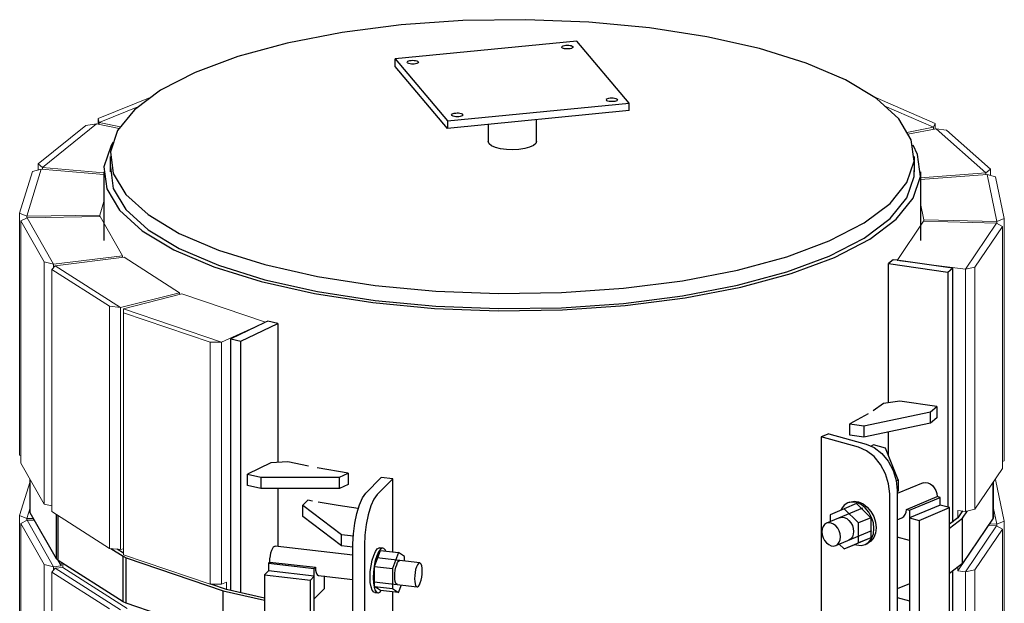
# Model space of a CAD drawing. Header units: millimetres. Extents: x -234509 to -203707, y -19731 to 120094.
# Tile 16 of 72: x -211803 to -210578, y -14974 to -14248. Entities that reach past the tile are written whole.
import ezdxf

# ---------------------------------------------------------------- set-up
doc = ezdxf.new("R2010")
doc.units = ezdxf.units.MM
for name, color, linetype, lineweight in [('N-CO-BC-BETONVORM-G', 50, 'Continuous', 25), ('N-CO-HC-HOUTVORM-G', 30, 'Continuous', 18), ('N-CO-KC-KUNSTSTOFVORM-G', 7, 'Continuous', 13), ('N-CO-SC-STAALVORM-G', 10, 'Continuous', 25)]:
    doc.layers.add(name, color=color, linetype=linetype, lineweight=lineweight)

# ---------------------------------------------------------------- blocks, each defined once
blk = doc.blocks.new('GM_Wrijfstijl_boven_beschermpaal - GM_Wrijfstijl_boven_beschermpaal-3365226-_3D_ Copy 1 Copy 1 Copy 1')
at = {"layer": 'N-CO-HC-HOUTVORM-G'}
for p, q in [((256839.8, -14344.2), (256772.9, -14371.4)), ((256774.1, -14376.2), (256824.3, -14355.8)), ((256772.9, -14371.4), (256774.1, -14376.2)), ((256772.9, -14378.4), (256772.9, -14371.4)), ((256774.1, -14378.6), (256774.1, -14376.2))]:
    blk.add_line(p, q, dxfattribs=at)
at = {"layer": 'N-CO-KC-KUNSTSTOFVORM-G'}
for p, q in [((256824.3, -14355.8), (256774.1, -14376.2)), ((256774.1, -14376.2), (256800.7, -14381.8)), ((256774.1, -14378.6), (256774.1, -14376.2))]:
    blk.add_line(p, q, dxfattribs=at)
blk = doc.blocks.new('GM_Wrijfstijl_boven_beschermpaal - GM_Wrijfstijl_boven_beschermpaal-V100-_3D_ Copy 1 Copy 1 Copy 1')
at = {"layer": 'N-CO-HC-HOUTVORM-G'}
for p, q in [((256757.8, -14379.8), (256698.3, -14427.6)), ((256703.7, -14432.1), (256770.9, -14378)), ((256770.9, -14378), (256757.8, -14379.8)), ((256698.3, -14427.6), (256703.7, -14432.1)), ((256698.3, -14435.1), (256698.3, -14427.6)), ((256703.7, -14434.2), (256703.7, -14432.1))]:
    blk.add_line(p, q, dxfattribs=at)
at = {"layer": 'N-CO-KC-KUNSTSTOFVORM-G'}
for p, q in [((256770.9, -14378), (256703.7, -14432.1)), ((256799.1, -14383.8), (256770.9, -14378)), ((256703.7, -14432.1), (256780.2, -14438.9)), ((256703.7, -14434.2), (256703.7, -14432.1))]:
    blk.add_line(p, q, dxfattribs=at)
blk = doc.blocks.new('GM_Wrijfstijl_boven_beschermpaal - GM_Wrijfstijl_boven_beschermpaal-V101-_3D_ Copy 1 Copy 1 Copy 1')
at = {"layer": 'N-CO-HC-HOUTVORM-G'}
for p, q in [((256719.6, -14554.3), (256715.5, -14558.9)), ((256715.5, -14558.9), (256787.2, -14604.7)), ((256715.5, -14558.9), (256715.5, -14859.8)), ((256800.7, -14606.2), (256719.6, -14554.3)), ((256787.2, -14604.7), (256800.7, -14606.2)), ((256787.2, -14905.6), (256787.2, -14604.7)), ((256800.7, -14907), (256800.7, -14606.2)), ((256787.2, -14905.6), (256715.5, -14859.8)), ((256800.7, -14907), (256787.2, -14905.6)), ((256719.6, -14930.4), (256715.5, -14935)), ((256715.5, -14935), (256787.2, -14980.8)), ((256715.5, -14935), (256715.5, -15611.9)), ((256800.7, -14982.2), (256719.6, -14930.4))]:
    blk.add_line(p, q, dxfattribs=at)
at = {"layer": 'N-CO-KC-KUNSTSTOFVORM-G'}
for p, q in [((256805.2, -14543.8), (256719.6, -14554.3)), ((256874.1, -14587.8), (256805.2, -14543.8)), ((256719.6, -14554.3), (256800.7, -14606.2)), ((256800.7, -14606.2), (256874.1, -14587.8)), ((256874.1, -14587.8), (256874.1, -14590.1)), ((256800.7, -14907), (256800.7, -14606.2)), ((256804.4, -14906.1), (256800.7, -14907)), ((256729.1, -14929.2), (256729.1, -14924.1)), ((256719.6, -14930.4), (256729.1, -14929.2)), ((256800.7, -14982.2), (256719.6, -14930.4)), ((256729.1, -14929.2), (256808.9, -14980.2))]:
    blk.add_line(p, q, dxfattribs=at)
blk = doc.blocks.new('GM_Wrijfstijl_boven_beschermpaal - GM_Wrijfstijl_boven_beschermpaal-V102-_3D_ Copy 1 Copy 1 Copy 1')
at = {"layer": 'N-CO-HC-HOUTVORM-G'}
for p, q in [((256926.5, -14649.4), (256804.4, -14607.8)), ((256804.4, -14607.8), (256804.4, -14612.7)), ((256804.4, -14612.7), (256912.4, -14649.4)), ((256804.4, -14612.7), (256804.4, -14913.5)), ((256912.4, -14649.4), (256926.5, -14649.4)), ((256912.4, -14950.2), (256912.4, -14649.4)), ((256926.5, -14950.2), (256926.5, -14649.4)), ((256804.4, -14913.5), (256804.4, -14908.7)), ((256912.4, -14950.2), (256804.4, -14913.5)), ((256926.5, -14950.2), (256912.4, -14950.2))]:
    blk.add_line(p, q, dxfattribs=at)
at = {"layer": 'N-CO-KC-KUNSTSTOFVORM-G'}
for p, q in [((256877.2, -14589.3), (256804.4, -14607.8)), ((256980.9, -14624.5), (256877.2, -14589.3)), ((256804.4, -14607.8), (256926.5, -14649.4)), ((256926.5, -14649.4), (256980.9, -14624.5)), ((256926.5, -14950.2), (256926.5, -14649.4)), ((256932.5, -14947.5), (256926.5, -14950.2)), ((256932.5, -14956.9), (256932.5, -14947.5))]:
    blk.add_line(p, q, dxfattribs=at)
blk = doc.blocks.new('GM_Wrijfstijl_boven_beschermpaal - GM_Wrijfstijl_boven_beschermpaal-V103-_3D_ Copy 1 Copy 1 Copy 1')
at = {"layer": 'N-CO-HC-HOUTVORM-G'}
for p, q in [((256684.2, -14492.5), (256702.1, -14434.1)), ((256702.1, -14434.1), (256691.1, -14437.1)), ((256691.1, -14437.1), (256675.3, -14488.8)), ((256675.3, -14488.8), (256684.2, -14492.5)), ((256675.3, -14789.7), (256675.3, -14488.8)), ((256684.2, -14494.8), (256684.2, -14492.5)), ((256676.6, -14790.2), (256675.3, -14789.7)), ((256688.3, -14822.5), (256675.3, -14864.9)), ((256675.3, -14864.9), (256684.2, -14868.6)), ((256675.3, -15541.8), (256675.3, -14864.9)), ((256684.2, -14868.6), (256688.3, -14855.4)), ((256684.2, -14870.9), (256684.2, -14868.6))]:
    blk.add_line(p, q, dxfattribs=at)
at = {"layer": 'N-CO-KC-KUNSTSTOFVORM-G'}
for p, q in [((256702.1, -14434.1), (256684.2, -14492.5)), ((256780.2, -14440.8), (256702.1, -14434.1)), ((256775.1, -14491.3), (256780.2, -14474.5)), ((256684.2, -14492.5), (256775.1, -14491.3)), ((256684.2, -14494.8), (256684.2, -14492.5)), ((256775.1, -14491.3), (256775.1, -14493.1)), ((256684.2, -14868.6), (256688.3, -14855.4)), ((256684.2, -14868.6), (256692.7, -14868.5)), ((256684.2, -14870.9), (256684.2, -14868.6))]:
    blk.add_line(p, q, dxfattribs=at)
blk = doc.blocks.new('GM_Wrijfstijl_boven_beschermpaal - GM_Wrijfstijl_boven_beschermpaal-V104-_3D_ Copy 1 Copy 1 Copy 1')
at = {"layer": 'N-CO-HC-HOUTVORM-G'}
for p, q in [((256684.5, -14494.6), (256676.6, -14498.6)), ((256717.6, -14552.3), (256684.5, -14494.6)), ((256676.6, -14498.6), (256705.8, -14549.6)), ((256676.6, -14498.6), (256676.6, -14799.5)), ((256705.8, -14549.6), (256717.6, -14552.3)), ((256705.8, -14850.5), (256705.8, -14549.6)), ((256717.6, -14556.6), (256717.6, -14552.3)), ((256705.8, -14850.5), (256676.6, -14799.5)), ((256715.5, -14852.7), (256705.8, -14850.5)), ((256684.5, -14870.7), (256676.6, -14874.7)), ((256676.6, -14874.7), (256705.8, -14925.7)), ((256676.6, -14874.7), (256676.6, -15551.7)), ((256717.6, -14928.4), (256684.5, -14870.7)), ((256705.8, -14925.7), (256717.6, -14928.4)), ((256705.8, -15602.7), (256705.8, -14925.7)), ((256717.6, -14932.7), (256717.6, -14928.4))]:
    blk.add_line(p, q, dxfattribs=at)
at = {"layer": 'N-CO-KC-KUNSTSTOFVORM-G'}
for p, q in [((256775.3, -14493.1), (256684.5, -14494.6)), ((256684.5, -14494.6), (256717.6, -14552.3)), ((256803.4, -14542.1), (256775.3, -14493.1)), ((256717.6, -14552.3), (256803.4, -14542.1)), ((256803.4, -14542.1), (256803.4, -14544)), ((256717.6, -14556.6), (256717.6, -14552.3)), ((256684.5, -14870.7), (256693.9, -14870.6)), ((256717.6, -14928.4), (256684.5, -14870.7)), ((256723, -14920.1), (256727.1, -14927.3)), ((256727.1, -14927.3), (256727.1, -14922.9)), ((256717.6, -14928.4), (256727.1, -14927.3)), ((256717.6, -14932.7), (256717.6, -14928.4))]:
    blk.add_line(p, q, dxfattribs=at)
blk = doc.blocks.new('GM_Wrijfstijl_boven_beschermpaal - GM_Wrijfstijl_boven_beschermpaal-3591631-_3D_ Copy 1 Copy 1 Copy 1')
at = {"layer": 'N-CO-HC-HOUTVORM-G'}
for p, q in [((257889.1, -14443.9), (257878.4, -14440.8)), ((257878.4, -14440.8), (257890.5, -14499.4)), ((257899.8, -14495.7), (257889.1, -14443.9)), ((257890.5, -14499.4), (257899.8, -14495.7)), ((257899.8, -14495.7), (257899.8, -14796.6)), ((257890.5, -14499.4), (257890.5, -14501.7)), ((257899.8, -14796.6), (257897.6, -14797.5)), ((257899.8, -14871.8), (257889.1, -14820)), ((257886.5, -14856.1), (257890.5, -14875.5)), ((257890.5, -14875.5), (257899.8, -14871.8)), ((257890.5, -14875.5), (257890.5, -14877.8)), ((257899.8, -14871.8), (257899.8, -15548.8))]:
    blk.add_line(p, q, dxfattribs=at)
at = {"layer": 'N-CO-KC-KUNSTSTOFVORM-G'}
for p, q in [((257878.4, -14440.8), (257795.7, -14446.9)), ((257890.5, -14499.4), (257878.4, -14440.8)), ((257795.7, -14476.9), (257799.9, -14497.1)), ((257799.9, -14497.1), (257890.5, -14499.4)), ((257799.9, -14498.9), (257799.9, -14497.1)), ((257890.5, -14499.4), (257890.5, -14501.7)), ((257886.5, -14856.1), (257890.5, -14875.5)), ((257881.2, -14875.2), (257890.5, -14875.5)), ((257890.5, -14875.5), (257890.5, -14877.8))]:
    blk.add_line(p, q, dxfattribs=at)
blk = doc.blocks.new('GM_Wrijfstijl_boven_beschermpaal - GM_Wrijfstijl_boven_beschermpaal-V105-_3D_ Copy 1 Copy 1 Copy 1')
at = {"layer": 'N-CO-HC-HOUTVORM-G'}
for p, q in [((257890.1, -14501.5), (257851.4, -14558.7)), ((257863.4, -14556.2), (257897.6, -14505.6)), ((257897.6, -14505.6), (257890.1, -14501.5)), ((257897.6, -14806.4), (257897.6, -14505.6)), ((257851.4, -14558.7), (257863.4, -14556.2)), ((257851.4, -14558.7), (257851.4, -14859.6)), ((257863.4, -14556.2), (257863.4, -14857)), ((257897.6, -14806.4), (257863.4, -14857)), ((257863.4, -14857), (257851.4, -14859.6)), ((257890.1, -14877.5), (257851.4, -14934.8)), ((257897.6, -14881.6), (257890.1, -14877.5)), ((257863.4, -14932.3), (257897.6, -14881.6)), ((257897.6, -15558.6), (257897.6, -14881.6)), ((257851.4, -14934.8), (257863.4, -14932.3)), ((257851.4, -14934.8), (257851.4, -15611.8)), ((257863.4, -14932.3), (257863.4, -15609.2))]:
    blk.add_line(p, q, dxfattribs=at)
at = {"layer": 'N-CO-KC-KUNSTSTOFVORM-G'}
for p, q in [((257799.5, -14498.9), (257766.6, -14547.6)), ((257890.1, -14501.5), (257799.5, -14498.9)), ((257851.4, -14558.7), (257890.1, -14501.5)), ((257766.6, -14547.6), (257851.4, -14558.7)), ((257851.4, -14558.7), (257851.4, -14859.6)), ((257842, -14858.4), (257842, -14867.8)), ((257851.4, -14859.6), (257842, -14858.4)), ((257842, -14933.6), (257880, -14877.3)), ((257890.1, -14877.5), (257851.4, -14934.8)), ((257880, -14877.3), (257890.1, -14877.5)), ((257842, -14929.1), (257842, -14933.6)), ((257842, -14933.6), (257851.4, -14934.8)), ((257851.4, -14934.8), (257851.4, -15611.8))]:
    blk.add_line(p, q, dxfattribs=at)
blk = doc.blocks.new('GM_Wrijfstijl_boven_beschermpaal - GM_Wrijfstijl_boven_beschermpaal-V106-_3D_ Copy 1 Copy 1 Copy 1')
at = {"layer": 'N-CO-HC-HOUTVORM-G'}
for p, q in [((257813.8, -14377.3), (257735.2, -14343.1)), ((257750.6, -14355.3), (257812, -14382)), ((257812, -14382), (257813.8, -14377.3)), ((257812, -14382), (257812, -14384.5)), ((257813.8, -14377.3), (257813.8, -14384.1))]:
    blk.add_line(p, q, dxfattribs=at)
at = {"layer": 'N-CO-KC-KUNSTSTOFVORM-G'}
for p, q in [((257812, -14382), (257750.6, -14355.3)), ((257778.7, -14388.6), (257812, -14382)), ((257812, -14382), (257812, -14384.5))]:
    blk.add_line(p, q, dxfattribs=at)
blk = doc.blocks.new('GM_Wrijfstijl_boven_beschermpaal - GM_Wrijfstijl_boven_beschermpaal-V107-_3D_ Copy 1 Copy 1 Copy 1')
at = {"layer": 'N-CO-HC-HOUTVORM-G'}
for p, q in [((257828, -14385.8), (257815.1, -14383.9)), ((257815.1, -14383.9), (257877, -14438.7)), ((257882.8, -14434.3), (257828, -14385.8)), ((257877, -14438.7), (257882.8, -14434.3)), ((257882.8, -14434.3), (257882.8, -14442.1)), ((257877, -14438.7), (257877, -14440.9))]:
    blk.add_line(p, q, dxfattribs=at)
at = {"layer": 'N-CO-KC-KUNSTSTOFVORM-G'}
for p, q in [((257815.1, -14383.9), (257779.9, -14390.6)), ((257877, -14438.7), (257815.1, -14383.9)), ((257795.7, -14445), (257877, -14438.7)), ((257877, -14438.7), (257877, -14440.9))]:
    blk.add_line(p, q, dxfattribs=at)
blk = doc.blocks.new('GM_kopplaat_uitwellingerga - GM_kopplaat_uitwellingerga-3478483-_3D_ Copy 1 Copy 1 Copy 1')
at = {"layer": 'N-CO-SC-STAALVORM-G'}
for p, q in [((256788, -14418.6), (256788, -14437.4)), ((257788, -14437.4), (257788, -14418.6))]:
    blk.add_line(p, q, dxfattribs=at)
for points in [[(257768.5, -14371.6, 0), (257740.9, -14346.5, 0), (257702.2, -14323.3, 0), (257653.3, -14302.4, 0), (257595.5, -14284.3, 0), (257530, -14269.6, 0), (257458.6, -14258.5, 0), (257383, -14251.4, 0), (257305, -14248.4, 0), (257226.6, -14249.6, 0), (257149.7, -14255, 0), (257076.3, -14264.3, 0), (257008, -14277.5, 0), (256946.7, -14294.2, 0), (256893.7, -14313.9, 0), (256850.4, -14336.2, 0), (256818, -14360.5, 0), (256797.1, -14386.3, 0), (256788.2, -14412.8, 0), (256791.7, -14439.5, 0), (256807.4, -14465.7, 0)], [(256807.4, -14465.7, 0), (256835, -14490.7, 0), (256873.7, -14514, 0), (256922.6, -14534.9, 0), (256980.4, -14552.9, 0), (257045.9, -14567.7, 0), (257117.3, -14578.7, 0), (257193, -14585.8, 0), (257270.9, -14588.8, 0), (257349.3, -14587.7, 0), (257426.2, -14582.3, 0), (257499.6, -14572.9, 0), (257567.9, -14559.7, 0), (257629.3, -14543.1, 0), (257682.2, -14523.4, 0), (257725.5, -14501.1, 0), (257757.9, -14476.7, 0), (257778.8, -14451, 0), (257787.7, -14424.4, 0), (257784.2, -14397.7, 0), (257768.5, -14371.6, 0)], [(256788.2, -14431.6, 0), (256791.7, -14458.3, 0), (256807.4, -14484.5, 0)], [(256807.4, -14484.5, 0), (256835, -14509.5, 0), (256873.7, -14532.8, 0), (256922.6, -14553.7, 0), (256980.4, -14571.7, 0), (257045.9, -14586.5, 0), (257117.3, -14597.5, 0), (257193, -14604.6, 0), (257270.9, -14607.6, 0), (257349.3, -14606.5, 0), (257426.2, -14601.1, 0), (257499.6, -14591.7, 0), (257567.9, -14578.6, 0), (257629.3, -14561.9, 0), (257682.2, -14542.2, 0), (257725.5, -14519.9, 0), (257757.9, -14495.6, 0), (257778.8, -14469.8, 0), (257787.7, -14443.2, 0), (257787.9, -14435.8, 0)]]:
    blk.add_polyline3d(points, dxfattribs=at)
blk = doc.blocks.new('GM_type2 - GM_type2-3480043-_3D_ Copy 1 Copy 1 Copy 1')
at = {"layer": 'N-CO-SC-STAALVORM-G'}
for p, q in [((256979.6, -14625.1), (256938, -14645.3)), ((256950.3, -14648.2), (256996.3, -14625.9)), ((256984, -14623), (256980.9, -14624.5)), ((256996.3, -14625.9), (256984, -14623)), ((256996.3, -14625.9), (256996.3, -14798.9)), ((256938, -14645.3), (256950.3, -14648.2)), ((256938, -14958.1), (256938, -14645.3)), ((256950.3, -14960.9), (256950.3, -14648.2)), ((256996.3, -14831.4), (256996.3, -14903.3))]:
    blk.add_line(p, q, dxfattribs=at)
blk = doc.blocks.new('GM_type3 - GM_type3-3483063-_3D_ Copy 1 Copy 1 Copy 1')
at = {"layer": 'N-CO-SC-STAALVORM-G'}
for p, q in [((257105.9, -14836.9), (257125.1, -14817.6)), ((257139.3, -14819.2), (257120.1, -14838.6)), ((257139.3, -14819.2), (257125.1, -14817.6)), ((257139.3, -14909.8), (257139.3, -14819.2)), ((257089.8, -15144.5), (257089.8, -14900.1)), ((257104, -14901.7), (257104, -15146.2)), ((257139.3, -15060.3), (257139.3, -14959.8)), ((257139.3, -15157.7), (257139.3, -15110.2)), ((257120.1, -15177.1), (257139.3, -15157.7)), ((257100.1, -15178.1), (257114.3, -15179.7))]:
    blk.add_line(p, q, dxfattribs=at)
for points in [[(257089.8, -14900.1, 0), (257090.4, -14887.4, 0), (257092, -14874.4, 0), (257094.5, -14862.1, 0), (257097.8, -14851.3, 0), (257101.7, -14842.7, 0), (257105.9, -14836.9, 0)], [(257120.1, -14838.6, 0), (257115.9, -14844.4, 0), (257112.1, -14852.9, 0), (257108.7, -14863.8, 0), (257106.2, -14876.1, 0), (257104.6, -14889, 0), (257104, -14901.7, 0)], [(257101.7, -15178, 0), (257097.8, -15177.2, 0), (257094.5, -15173.1, 0), (257092, -15165.9, 0), (257090.4, -15156.2, 0), (257089.8, -15144.5, 0)], [(257104, -15146.2, 0), (257104.6, -15157.8, 0), (257106.2, -15167.5, 0), (257108.7, -15174.7, 0), (257112.1, -15178.8, 0), (257115.9, -15179.6, 0), (257120.1, -15177.1, 0)]]:
    blk.add_polyline3d(points, dxfattribs=at)
blk = doc.blocks.new('GM_type5 - GM_type5-3483963-_3D_ Copy 1 Copy 1 Copy 1')
at = {"layer": 'N-CO-SC-STAALVORM-G'}
for p, q in [((257033.7, -14845.8), (257027.5, -14852)), ((257027.5, -14852), (257075.7, -14888.4)), ((257027.5, -14866.1), (257027.5, -14852)), ((257039.6, -14846.9), (257033.7, -14845.8)), ((257075.7, -14902.5), (257027.5, -14866.1)), ((257075.7, -14888.4), (257090.3, -14890)), ((257075.7, -14902.5), (257075.7, -14888.4)), ((257089.8, -14904.1), (257075.7, -14902.5))]:
    blk.add_line(p, q, dxfattribs=at)
blk.add_polyline3d([(257096.2, -14856.2, 0), (257071.5, -14852.5, 0), (257046.6, -14848.3, 0)], dxfattribs=at)
blk = doc.blocks.new('GM_type4 - GM_type4-V109-_3D_ Copy 1 Copy 1 Copy 1')
at = {"layer": 'N-CO-SC-STAALVORM-G'}
for p, q in [((256987.5, -14799.4), (256958.8, -14813.3)), ((257008.7, -14798.1), (256987.5, -14799.4)), ((257034.6, -14803.6), (257008.7, -14798.1)), ((256958.8, -14813.3), (256975.2, -14817.3)), ((256958.8, -14827.4), (256958.8, -14813.3)), ((257084, -14812.1), (257045.5, -14805.6)), ((257073.2, -14817.3), (257084, -14812.1)), ((257084, -14812.1), (257084, -14826.2)), ((256975.2, -14831.4), (256958.8, -14827.4)), ((256975.2, -14817.3), (257073.2, -14817.3)), ((256975.2, -14817.3), (256975.2, -14831.4)), ((257073.2, -14831.4), (257073.2, -14817.3)), ((257084, -14826.2), (257073.2, -14831.4)), ((257073.2, -14831.4), (256975.2, -14831.4))]:
    blk.add_line(p, q, dxfattribs=at)
blk = doc.blocks.new('GM_M30 - M20-3491457-_3D_ Copy 1 Copy 1 Copy 1')
at = {"layer": 'N-CO-SC-STAALVORM-G'}
for p, q in [((257089.8, -14914), (256993, -14902.8)), ((257116.5, -14928), (257123.9, -14908.1)), ((257127.1, -14905.2), (257123.3, -14904.8)), ((257123.9, -14908.1), (257146.6, -14910.7)), ((257146.6, -14910.7), (257139.2, -14930.6)), ((257154, -14915.8), (257146.6, -14910.7)), ((256986.4, -14922.6), (257043.3, -14929.1)), ((257172.9, -14923.6), (257119.7, -14917.5)), ((257154, -14921.6), (257154, -14915.8)), ((257116.5, -14952.9), (257116.5, -14928)), ((257116.5, -14928), (257139.2, -14930.6)), ((257139.2, -14930.6), (257139.2, -14955.6)), ((257046.4, -14939.2), (257089.8, -14944.2)), ((257116.3, -14947.3), (257169.5, -14953.4)), ((257146.6, -14960.6), (257150.2, -14951)), ((257123.9, -14958), (257116.5, -14952.9)), ((257116.5, -14952.9), (257139.2, -14955.6)), ((257116.9, -14960.4), (257120.6, -14960.9)), ((257146.6, -14960.6), (257123.9, -14958)), ((257139.2, -14955.6), (257146.6, -14960.6))]:
    blk.add_line(p, q, dxfattribs=at)
for points in [[(256986.4, -14922.6, 0), (256986.6, -14918.8, 0), (256987.1, -14914.9, 0), (256987.8, -14911.2, 0), (256988.8, -14908, 0), (256990, -14905.4, 0), (256991.2, -14903.6, 0), (256992.5, -14902.9, 0), (256993, -14902.9, 0)], [(257111.1, -14941.6, 0), (257111.4, -14934.5, 0), (257112.3, -14927.3, 0), (257113.7, -14920.4, 0), (257115.6, -14914.3, 0), (257117.7, -14909.5, 0), (257120.1, -14906.3, 0), (257122.4, -14904.8, 0), (257123.3, -14904.8, 0)], [(257130.5, -14908.7, 0), (257130.2, -14908, 0), (257128.3, -14905.7, 0), (257126.2, -14905.3, 0), (257123.9, -14906.7, 0), (257121.5, -14909.9, 0), (257119.4, -14914.8, 0), (257117.5, -14920.8, 0), (257116.1, -14927.7, 0), (257115.2, -14935, 0), (257114.9, -14942.1, 0)], [(257141.8, -14940.5, 0), (257141.9, -14936.7, 0), (257142.4, -14932.8, 0), (257143.2, -14929.1, 0), (257144.2, -14925.9, 0), (257145.3, -14923.3, 0), (257146.6, -14921.6, 0), (257147.8, -14920.8, 0), (257148.3, -14920.8, 0)], [(257176, -14933.7, 0), (257175.9, -14930.2, 0), (257175.4, -14927.3, 0), (257174.6, -14925.1, 0), (257173.6, -14923.9, 0), (257172.5, -14923.6, 0), (257171.2, -14924.4, 0), (257170, -14926.1, 0), (257168.8, -14928.7, 0), (257167.8, -14931.9, 0), (257167.1, -14935.6, 0), (257166.6, -14939.5, 0), (257166.4, -14943.3, 0)], [(257043.3, -14929.1, 0), (257043.4, -14932.6, 0), (257043.9, -14935.5, 0), (257044.7, -14937.7, 0), (257045.7, -14938.9, 0), (257046.8, -14939.2, 0)], [(257166.4, -14943.3, 0), (257166.6, -14946.8, 0), (257167.1, -14949.7, 0), (257167.8, -14951.9, 0), (257168.8, -14953.1, 0), (257170, -14953.4, 0), (257171.2, -14952.6, 0), (257172.5, -14950.9, 0), (257173.6, -14948.3, 0), (257174.6, -14945, 0), (257175.4, -14941.4, 0), (257175.9, -14937.5, 0), (257176, -14933.7, 0)], [(257117.7, -14960.4, 0), (257115.6, -14959.9, 0), (257113.7, -14957.6, 0), (257112.3, -14953.6, 0), (257111.4, -14948.1, 0), (257111.1, -14941.6, 0)], [(257114.9, -14942.1, 0), (257115.2, -14948.6, 0), (257116.1, -14954, 0), (257117.5, -14958, 0), (257119.4, -14960.4, 0), (257121.5, -14960.8, 0), (257123.9, -14959.4, 0), (257124.7, -14958.4, 0)], [(257145.3, -14950.5, 0), (257144.2, -14950.3, 0), (257143.2, -14949.1, 0), (257142.4, -14946.9, 0), (257141.9, -14944, 0), (257141.8, -14940.5, 0)]]:
    blk.add_polyline3d(points, dxfattribs=at)
blk = doc.blocks.new('GM_type7 - GM_type7-3490173-_3D_ Copy 1 Copy 1 Copy 1')
at = {"layer": 'N-CO-SC-STAALVORM-G'}
for p, q in [((256986.1, -14922.9), (256984.8, -14924.2)), ((256984.8, -14924.2), (257041.7, -14930.8)), ((256984.8, -14924.2), (256984.8, -14933.6)), ((257041.7, -14930.8), (257042.9, -14929.5)), ((257041.7, -14968.4), (257041.7, -14930.8)), ((257054.5, -14955.5), (257054.5, -14939.9)), ((257054.5, -14955.5), (257041.7, -14968.4))]:
    blk.add_line(p, q, dxfattribs=at)
blk = doc.blocks.new('GM_type6 - GM_type6-3496029-_3D_ Copy 1 Copy 1 Copy 1')
at = {"layer": 'N-CO-SC-STAALVORM-G'}
for p, q in [((256984.8, -14933.6), (256980, -14938.4)), ((256980, -14938.4), (257036.9, -14945)), ((256980, -14938.4), (256980, -15070.1)), ((257041.7, -14940.2), (256984.8, -14933.6)), ((257036.9, -14945), (257041.7, -14940.2)), ((257036.9, -15076.6), (257036.9, -14945)), ((257041.7, -15071.8), (257041.7, -14940.2)), ((257036.9, -15076.6), (256980, -15070.1)), ((257041.7, -15071.8), (257036.9, -15076.6))]:
    blk.add_line(p, q, dxfattribs=at)
blk = doc.blocks.new('GM_type2 - GM_type2-3506823-_3D_ Copy 1 Copy 1 Copy 1')
at = {"layer": 'N-CO-SC-STAALVORM-G'}
for p, q in [((257761.6, -14546.8), (257755.7, -14551.5)), ((257766.6, -14547.5), (257761.6, -14546.8)), ((257755.7, -14551.5), (257829.5, -14562.1)), ((257755.7, -14724.7), (257755.7, -14551.5)), ((257835.3, -14557.4), (257768.6, -14547.8)), ((257829.5, -14562.1), (257835.3, -14557.4)), ((257835.3, -14557.4), (257835.3, -14872.9)), ((257829.5, -14562.1), (257829.5, -14854.4)), ((257755.7, -14790.4), (257755.7, -14761)), ((257835.3, -14934.2), (257835.3, -15625))]:
    blk.add_line(p, q, dxfattribs=at)
blk = doc.blocks.new('GM_type3 - GM_type3-3504051-_3D_ Copy 1 Copy 1 Copy 1')
at = {"layer": 'N-CO-SC-STAALVORM-G'}
for p, q in [((257681.6, -14763.1), (257672.1, -14767)), ((257718.6, -14779.9), (257672.1, -14767)), ((257672.1, -14767), (257672.1, -15105.5)), ((257681.6, -14763.1), (257728.1, -14776)), ((257757.3, -15082.2), (257757.3, -14837.7)), ((257766.8, -14833.8), (257766.8, -15078.2)), ((257672.1, -15105.5), (257718.6, -15118.4)), ((257737.9, -15117.5), (257747.3, -15113.6))]:
    blk.add_line(p, q, dxfattribs=at)
for points in [[(257728.1, -14776, 0), (257738.1, -14780.4, 0), (257747.5, -14787.7, 0), (257755.5, -14797.4, 0), (257761.6, -14808.8, 0), (257765.5, -14821.2, 0), (257766.8, -14833.8, 0)], [(257757.3, -14837.7, 0), (257756, -14825.2, 0), (257752.1, -14812.8, 0), (257746, -14801.3, 0), (257738, -14791.6, 0), (257728.6, -14784.3, 0), (257718.6, -14779.9, 0)], [(257718.6, -15118.4, 0), (257728.6, -15119.6, 0), (257738, -15117.5, 0), (257746, -15112.3, 0), (257752.1, -15104.2, 0), (257756, -15094, 0), (257757.3, -15082.2, 0)], [(257766.8, -15078.2, 0), (257765.5, -15090, 0), (257761.6, -15100.3, 0), (257755.5, -15108.3, 0), (257747.5, -15113.5, 0)]]:
    blk.add_polyline3d(points, dxfattribs=at)
blk = doc.blocks.new('GM_type5 - GM_type5-3510083-_3D_ Copy 1 Copy 1 Copy 1')
at = {"layer": 'N-CO-SC-STAALVORM-G'}
for p, q in [((257737, -14776.9), (257734.3, -14778.6)), ((257752, -14781.1), (257737, -14776.9)), ((257767.9, -14820.6), (257752, -14781.1)), ((257765.5, -14821.5), (257767.9, -14820.6)), ((257767.9, -14820.6), (257767.9, -14834.7)), ((257767.9, -14834.7), (257766.8, -14835.1))]:
    blk.add_line(p, q, dxfattribs=at)
blk = doc.blocks.new('GM_type4 - GM_type4-V117-_3D_ Copy 1 Copy 1 Copy 1')
at = {"layer": 'N-CO-SC-STAALVORM-G'}
for p, q in [((257749.8, -14725.5), (257736.9, -14734.5)), ((257769.8, -14722.8), (257749.8, -14725.5)), ((257815.9, -14729.4), (257769.8, -14722.8)), ((257808.1, -14735.7), (257815.9, -14729.4)), ((257815.9, -14729.4), (257815.9, -14743.5)), ((257730.4, -14738.5), (257707.8, -14750.9)), ((257725.1, -14753.4), (257808.1, -14735.7)), ((257808.1, -14749.8), (257808.1, -14735.7)), ((257707.8, -14750.9), (257725.1, -14753.4)), ((257707.8, -14765), (257707.8, -14750.9)), ((257808.1, -14749.8), (257725.1, -14767.5)), ((257725.1, -14753.4), (257725.1, -14767.5)), ((257815.9, -14743.5), (257808.1, -14749.8)), ((257725.1, -14767.5), (257707.8, -14765))]:
    blk.add_line(p, q, dxfattribs=at)
blk = doc.blocks.new('GM_type7 - GM_type7-3496946-_3D_ Copy 1 Copy 1 Copy 1')
at = {"layer": 'N-CO-SC-STAALVORM-G'}
for p, q in [((257782.1, -14858.2), (257820.1, -14842.4)), ((257820.1, -14842.4), (257816.2, -14841.3)), ((257820.1, -14851.8), (257820.1, -14842.4)), ((257778.8, -14857.3), (257782.1, -14858.2)), ((257782.1, -14858.2), (257782.1, -14895.8)), ((257782.1, -14895.8), (257766.8, -14891.6))]:
    blk.add_line(p, q, dxfattribs=at)
blk = doc.blocks.new('GM_type7 - GM_type7-V119-_3D_ Copy 1 Copy 1 Copy 1')
at = {"layer": 'N-CO-SC-STAALVORM-G'}
for p, q in [((257782.1, -14949.5), (257766.8, -14955.9)), ((257766.8, -14966.8), (257782.1, -14971)), ((257782.1, -14971), (257782.1, -15008.6)), ((257820.1, -14992.8), (257782.1, -15008.6)), ((257820.1, -14992.8), (257820.1, -14991.5)), ((257782.1, -15008.6), (257778.8, -15007.7))]:
    blk.add_line(p, q, dxfattribs=at)
blk = doc.blocks.new('GM_type6 - GM_type6-3505761-_3D_ Copy 1 Copy 1 Copy 1')
at = {"layer": 'N-CO-SC-STAALVORM-G'}
for p, q in [((257820.1, -14851.8), (257782.1, -14867.6)), ((257831.7, -14855), (257820.1, -14851.8)), ((257820.1, -14851.8), (257820.1, -14851.8)), ((257793.8, -14870.8), (257831.7, -14855)), ((257831.7, -14986.6), (257831.7, -14855)), ((257782.1, -14867.6), (257793.8, -14870.8)), ((257782.1, -14867.6), (257782.1, -14999.2)), ((257793.8, -14870.8), (257793.8, -15002.5)), ((257831.7, -14986.6), (257793.8, -15002.5)), ((257793.8, -15002.5), (257782.1, -14999.2))]:
    blk.add_line(p, q, dxfattribs=at)
blk = doc.blocks.new('GM_M30 - M20-V124-_3D_ Copy 1 Copy 1 Copy 1')
at = {"layer": 'N-CO-SC-STAALVORM-G'}
for p, q in [((257798.8, -14824.2), (257766.8, -14837.6)), ((257716.1, -14850), (257700.9, -14856.4)), ((257707.8, -14848.1), (257705.3, -14849.2)), ((257716.1, -14850), (257733.9, -14867.5)), ((257778.3, -14857.1), (257816.2, -14841.3)), ((257723.4, -14855.7), (257678.7, -14874.4)), ((257700.9, -14856.4), (257683.1, -14863.9)), ((257683.1, -14863.9), (257683.1, -14872.5)), ((257718.7, -14873.8), (257700.9, -14856.4)), ((257733.9, -14867.5), (257718.7, -14873.8)), ((257718.7, -14898.8), (257718.7, -14873.8)), ((257733.9, -14867.5), (257733.9, -14892.5)), ((257766.8, -14870.1), (257772.4, -14867.7)), ((257690.2, -14902.1), (257735, -14883.4)), ((257694.6, -14900.2), (257700.9, -14906.3)), ((257700.9, -14906.3), (257718.7, -14898.8)), ((257700.9, -14906.3), (257716.1, -14900)), ((257733.9, -14892.5), (257716.1, -14900)), ((257733.9, -14892.5), (257718.7, -14898.8)), ((257726.9, -14900.9), (257729.4, -14899.8))]:
    blk.add_line(p, q, dxfattribs=at)
for points in [[(257798.8, -14824.2, 0), (257801.6, -14823.6, 0), (257804.6, -14824, 0), (257807.6, -14825.3, 0), (257810.4, -14827.5, 0), (257812.8, -14830.4, 0), (257814.6, -14833.8, 0), (257815.8, -14837.5, 0), (257816.2, -14841.3, 0)], [(257737.8, -14881, 0), (257737, -14874, 0), (257734.9, -14867.1, 0), (257731.4, -14860.7, 0), (257726.9, -14855.2, 0), (257721.7, -14851.1, 0), (257716.1, -14848.7, 0), (257710.5, -14848, 0), (257705.2, -14849.2, 0), (257700.7, -14852.1, 0), (257697.3, -14856.6, 0), (257696.6, -14858, 0)], [(257707.7, -14848.1, 0), (257713, -14847, 0), (257718.6, -14847.6, 0), (257724.2, -14850.1, 0), (257729.4, -14854.2, 0), (257733.9, -14859.6, 0), (257737.4, -14866, 0), (257739.6, -14873, 0), (257740.3, -14880, 0)], [(257772.4, -14867.7, 0), (257772.4, -14867.7, 0), (257774.9, -14866.2, 0), (257776.7, -14863.7, 0), (257777.9, -14860.7, 0), (257778.3, -14857.1, 0)], [(257696.1, -14891.4, 0), (257695.7, -14887.7, 0), (257694.5, -14884, 0), (257692.7, -14880.5, 0), (257690.3, -14877.6, 0), (257687.5, -14875.4, 0), (257684.5, -14874.1, 0), (257681.5, -14873.8, 0), (257678.7, -14874.4, 0), (257676.2, -14876, 0), (257674.4, -14878.4, 0), (257673.2, -14881.4, 0), (257672.8, -14885, 0)], [(257695.1, -14867.5, 0), (257697.9, -14866.9, 0), (257700.9, -14867.2, 0), (257703.9, -14868.6, 0), (257706.7, -14870.8, 0), (257709.1, -14873.7, 0), (257711, -14877.1, 0), (257712.1, -14880.8, 0), (257712.5, -14884.6, 0)], [(257672.8, -14885, 0), (257673.2, -14888.7, 0), (257674.4, -14892.5, 0), (257676.2, -14895.9, 0), (257678.7, -14898.8, 0), (257681.5, -14901, 0), (257684.5, -14902.3, 0), (257687.5, -14902.7, 0), (257690.3, -14902, 0), (257692.7, -14900.5, 0), (257694.5, -14898.1, 0), (257695.7, -14895, 0), (257696.1, -14891.4, 0)], [(257712.5, -14884.6, 0), (257712.1, -14888.1, 0), (257711, -14891.2, 0), (257709.1, -14893.6, 0), (257706.7, -14895.2, 0), (257706.7, -14895.2, 0)], [(257726.9, -14900.8, 0), (257731.4, -14897.9, 0), (257734.9, -14893.4, 0), (257737, -14887.7, 0), (257737.8, -14881, 0)], [(257740.3, -14880, 0), (257739.6, -14886.6, 0), (257737.4, -14892.3, 0), (257733.9, -14896.8, 0), (257729.4, -14899.8, 0)], [(257714.4, -14900.8, 0), (257716.1, -14901.3, 0), (257721.7, -14902, 0), (257726.9, -14900.9, 0)]]:
    blk.add_polyline3d(points, dxfattribs=at)
blk = doc.blocks.new('GM_Bevestigingsplaat radardetector - GM_Bevestigingsplaat radardetector-3497412-_3D_ Copy 1 Copy 1 Copy 1')
at = {"layer": 'N-CO-SC-STAALVORM-G'}
for p, q in [((257368.4, -14275.1), (257142.5, -14297.2)), ((257433.4, -14352), (257368.4, -14275.1)), ((257349.7, -14283.1), (257349.4, -14282.5)), ((257142.5, -14297.2), (257207.5, -14374.1)), ((257142.5, -14306.6), (257142.5, -14297.2)), ((257157.5, -14302), (257157.2, -14301.3)), ((257207.5, -14383.5), (257142.5, -14306.6)), ((257405, -14348.6), (257404.7, -14348)), ((257207.5, -14374.1), (257433.4, -14352)), ((257433.4, -14361.4), (257207.5, -14383.5)), ((257433.4, -14361.4), (257433.4, -14352)), ((257207.5, -14374.1), (257207.5, -14383.5)), ((257212.8, -14367.4), (257212.5, -14366.8)), ((257318, -14399.8), (257318, -14372.7)), ((257258, -14378.6), (257258, -14399.8)), ((257259.1, -14402.7), (257258, -14400))]:
    blk.add_line(p, q, dxfattribs=at)
for points in [[(257349.6, -14281.9, 0), (257350.3, -14281.3, 0), (257351.4, -14280.8, 0), (257352.8, -14280.4, 0), (257354.5, -14280.2, 0), (257356.3, -14280.1, 0), (257358.1, -14280.1, 0), (257359.8, -14280.4, 0), (257361.3, -14280.7, 0), (257362.4, -14281.2, 0), (257363.1, -14281.8, 0)], [(257363.1, -14281.8, 0), (257363.4, -14282.4, 0), (257363.2, -14283, 0), (257362.5, -14283.6, 0), (257361.5, -14284.1, 0), (257360, -14284.5, 0), (257358.3, -14284.8, 0), (257356.5, -14284.8, 0), (257354.7, -14284.8, 0), (257353, -14284.5, 0), (257351.6, -14284.2, 0), (257350.4, -14283.7, 0), (257349.7, -14283.1, 0)], [(257157.4, -14300.7, 0), (257158.1, -14300.1, 0), (257159.2, -14299.6, 0), (257160.6, -14299.3, 0), (257162.3, -14299, 0), (257164.1, -14298.9, 0), (257165.9, -14299, 0), (257167.6, -14299.2, 0), (257169.1, -14299.6, 0), (257170.2, -14300.1, 0), (257170.9, -14300.6, 0)], [(257170.9, -14300.6, 0), (257171.2, -14301.3, 0), (257171, -14301.9, 0), (257170.3, -14302.4, 0), (257169.2, -14302.9, 0), (257167.8, -14303.3, 0), (257166.1, -14303.6, 0), (257164.3, -14303.7, 0), (257162.5, -14303.6, 0), (257160.8, -14303.4, 0), (257159.3, -14303, 0), (257158.2, -14302.5, 0), (257157.5, -14302, 0)], [(257404.9, -14347.4, 0), (257405.6, -14346.8, 0), (257406.7, -14346.3, 0), (257408.1, -14345.9, 0), (257409.8, -14345.6, 0), (257411.6, -14345.5, 0), (257413.4, -14345.6, 0), (257415.1, -14345.8, 0), (257416.6, -14346.2, 0), (257417.7, -14346.7, 0), (257418.4, -14347.3, 0)], [(257418.4, -14347.3, 0), (257418.7, -14347.9, 0), (257418.5, -14348.5, 0), (257417.8, -14349.1, 0), (257416.7, -14349.6, 0), (257415.3, -14350, 0), (257413.6, -14350.2, 0), (257411.8, -14350.3, 0), (257410, -14350.2, 0), (257408.3, -14350, 0), (257406.8, -14349.6, 0), (257405.7, -14349.2, 0), (257405, -14348.6, 0)], [(257212.7, -14366.2, 0), (257213.4, -14365.6, 0), (257214.5, -14365.1, 0), (257215.9, -14364.7, 0), (257217.6, -14364.5, 0), (257219.4, -14364.4, 0), (257221.2, -14364.4, 0), (257222.9, -14364.7, 0), (257224.4, -14365, 0), (257225.5, -14365.5, 0), (257226.2, -14366.1, 0)], [(257226.2, -14366.1, 0), (257226.5, -14366.7, 0), (257226.3, -14367.3, 0), (257225.6, -14367.9, 0), (257224.5, -14368.4, 0), (257223.1, -14368.8, 0), (257221.4, -14369.1, 0), (257219.6, -14369.1, 0), (257217.8, -14369.1, 0), (257216.1, -14368.8, 0), (257214.6, -14368.5, 0), (257213.5, -14368, 0), (257212.8, -14367.4, 0)], [(257317.9, -14399.6, 0), (257317.1, -14402.3, 0), (257314.2, -14404.8, 0), (257309.5, -14406.9, 0), (257303.4, -14408.6, 0), (257296.2, -14409.6, 0), (257288.5, -14410, 0), (257280.7, -14409.7, 0), (257273.4, -14408.8, 0), (257267.1, -14407.2, 0), (257262.2, -14405.1, 0), (257259.1, -14402.7, 0)]]:
    blk.add_polyline3d(points, dxfattribs=at)
blk = doc.blocks.new('GM_type12 - GM_type9-3500595-_3D_ Copy 1 Copy 1 Copy 1')
at = {"layer": 'N-CO-SC-STAALVORM-G'}
for p, q in [((256688.3, -14859.1), (256688.3, -14819.9)), ((256688.5, -14861.3), (256688.5, -14820.3)), ((257886, -14868.1), (257886, -14823.6)), ((257886.5, -14866), (257886.5, -14822.8)), ((256688.5, -14861.3), (256688.3, -14859.1)), ((256721.3, -14918.5), (256688.5, -14861.3)), ((256721.3, -14918.5), (256721.3, -14863.5)), ((256723.4, -14920.5), (256723.4, -14864.8)), ((257847.8, -14859.1), (257842, -14867.8)), ((257847.8, -14868.2), (257854, -14859)), ((257842, -14867.8), (257831.7, -14875.6)), ((257831.7, -14880.6), (257847.8, -14868.2)), ((257886, -14868.1), (257847.8, -14924.6)), ((257847.8, -14924.6), (257847.8, -14868.2)), ((257886.5, -14866), (257886, -14868.1)), ((256788.6, -14905.8), (256803.9, -14915.5)), ((256804.4, -14911.5), (256796.7, -14906.6)), ((256723.4, -14920.5), (256721.3, -14918.5)), ((256803.9, -14972), (256723.4, -14920.5)), ((256803.9, -14915.5), (256807.6, -14917.3)), ((256803.9, -14972), (256803.9, -14915.5)), ((256807.6, -14917.3), (256928.3, -14958.3)), ((256807.6, -14973.7), (256807.6, -14917.3)), ((257847.8, -14924.6), (257831.7, -14937)), ((256932.5, -14956.9), (256913, -14950.2)), ((256928.3, -14958.3), (256980, -14970.2)), ((256928.3, -15014.7), (256928.3, -14958.3)), ((256980, -14967.7), (256932.5, -14956.9)), ((256807.6, -14973.7), (256803.9, -14972)), ((256928.3, -15014.7), (256807.6, -14973.7))]:
    blk.add_line(p, q, dxfattribs=at)
blk = doc.blocks.new('GM_buispaal-Blauwverlaat - GM_buispaal-Blauwverlaat-3493027-_3D_ Copy 1 Copy 1 Copy 1')
at = {"layer": 'N-CO-SC-STAALVORM-G'}
for p, q in [((256780, -14437.4), (256780, -14523.1)), ((257796, -14523.1), (257796, -14437.4))]:
    blk.add_line(p, q, dxfattribs=at)
for points in [[(256791.5, -14400.8, 0), (256789.2, -14404.6, 0), (256780.2, -14431.5, 0), (256783.8, -14458.7, 0), (256799.7, -14485.3, 0)], [(256799.7, -14485.3, 0), (256827.7, -14510.7, 0), (256867, -14534.3, 0), (256916.7, -14555.6, 0), (256975.5, -14573.9, 0), (257042, -14588.8, 0), (257114.6, -14600.1, 0), (257191.4, -14607.3, 0), (257270.6, -14610.4, 0), (257350.3, -14609.2, 0), (257428.4, -14603.7, 0), (257503, -14594.2, 0), (257572.4, -14580.8, 0), (257634.7, -14563.9, 0), (257688.5, -14543.9, 0), (257732.5, -14521.2, 0), (257765.5, -14496.5, 0), (257786.7, -14470.3, 0), (257795.7, -14443.3, 0), (257792.1, -14416.2, 0), (257786.6, -14404.4, 0)]]:
    blk.add_polyline3d(points, dxfattribs=at)

msp = doc.modelspace()

# ---------------------------------------------------------------- block references
at = {"layer": 'N-CO-BC-BETONVORM-G'}
for name in ['GM_kopplaat_uitwellingerga - GM_kopplaat_uitwellingerga-3478483-_3D_ Copy 1 Copy 1 Copy 1', 'GM_Bevestigingsplaat radardetector - GM_Bevestigingsplaat radardetector-3497412-_3D_ Copy 1 Copy 1 Copy 1', 'GM_Wrijfstijl_boven_beschermpaal - GM_Wrijfstijl_boven_beschermpaal-3365226-_3D_ Copy 1 Copy 1 Copy 1', 'GM_Wrijfstijl_boven_beschermpaal - GM_Wrijfstijl_boven_beschermpaal-V106-_3D_ Copy 1 Copy 1 Copy 1', 'GM_Wrijfstijl_boven_beschermpaal - GM_Wrijfstijl_boven_beschermpaal-V100-_3D_ Copy 1 Copy 1 Copy 1', 'GM_Wrijfstijl_boven_beschermpaal - GM_Wrijfstijl_boven_beschermpaal-V107-_3D_ Copy 1 Copy 1 Copy 1', 'GM_buispaal-Blauwverlaat - GM_buispaal-Blauwverlaat-3493027-_3D_ Copy 1 Copy 1 Copy 1', 'GM_Wrijfstijl_boven_beschermpaal - GM_Wrijfstijl_boven_beschermpaal-V103-_3D_ Copy 1 Copy 1 Copy 1', 'GM_Wrijfstijl_boven_beschermpaal - GM_Wrijfstijl_boven_beschermpaal-3591631-_3D_ Copy 1 Copy 1 Copy 1', 'GM_Wrijfstijl_boven_beschermpaal - GM_Wrijfstijl_boven_beschermpaal-V104-_3D_ Copy 1 Copy 1 Copy 1', 'GM_Wrijfstijl_boven_beschermpaal - GM_Wrijfstijl_boven_beschermpaal-V105-_3D_ Copy 1 Copy 1 Copy 1', 'GM_Wrijfstijl_boven_beschermpaal - GM_Wrijfstijl_boven_beschermpaal-V101-_3D_ Copy 1 Copy 1 Copy 1', 'GM_type2 - GM_type2-3506823-_3D_ Copy 1 Copy 1 Copy 1', 'GM_Wrijfstijl_boven_beschermpaal - GM_Wrijfstijl_boven_beschermpaal-V102-_3D_ Copy 1 Copy 1 Copy 1', 'GM_type2 - GM_type2-3480043-_3D_ Copy 1 Copy 1 Copy 1', 'GM_type4 - GM_type4-V117-_3D_ Copy 1 Copy 1 Copy 1', 'GM_type3 - GM_type3-3504051-_3D_ Copy 1 Copy 1 Copy 1', 'GM_type5 - GM_type5-3510083-_3D_ Copy 1 Copy 1 Copy 1', 'GM_type4 - GM_type4-V109-_3D_ Copy 1 Copy 1 Copy 1', 'GM_type12 - GM_type9-3500595-_3D_ Copy 1 Copy 1 Copy 1', 'GM_type3 - GM_type3-3483063-_3D_ Copy 1 Copy 1 Copy 1', 'GM_M30 - M20-V124-_3D_ Copy 1 Copy 1 Copy 1', 'GM_type5 - GM_type5-3483963-_3D_ Copy 1 Copy 1 Copy 1', 'GM_type7 - GM_type7-3496946-_3D_ Copy 1 Copy 1 Copy 1', 'GM_type6 - GM_type6-3505761-_3D_ Copy 1 Copy 1 Copy 1', 'GM_M30 - M20-3491457-_3D_ Copy 1 Copy 1 Copy 1', 'GM_type7 - GM_type7-3490173-_3D_ Copy 1 Copy 1 Copy 1', 'GM_type6 - GM_type6-3496029-_3D_ Copy 1 Copy 1 Copy 1', 'GM_type7 - GM_type7-V119-_3D_ Copy 1 Copy 1 Copy 1']:
    msp.add_blockref(name, (-468478.1, 0), dxfattribs=at)

doc.saveas('drawing.dxf')
